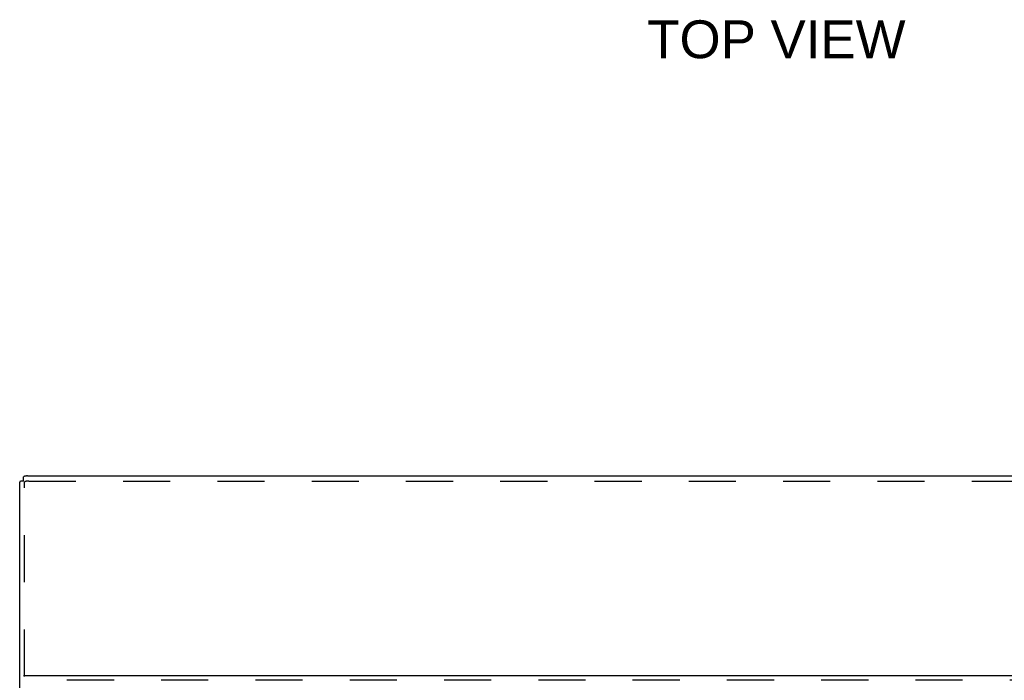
# Model space of a CAD drawing. Header units: inches. Extents: x 0 to 136, y 0 to 88.
# Tile 54 of 63: x 35 to 51, y 58 to 69. Entities that reach past the tile are written whole.
import ezdxf

# ---------------------------------------------------------------- set-up
doc = ezdxf.new("R2010")
doc.units = ezdxf.units.IN
doc.header["$LTSCALE"] = 7.48
doc.header["$MEASUREMENT"] = 0
doc.linetypes.add('HIDDEN', pattern=[0.2, 0.1, -0.1])
doc.layers.get('0').update_dxf_attribs({"linetype": 'CONTINUOUS'})
doc.layers.add('DEFAULT_2', color=8, linetype='HIDDEN')
doc.layers.add('DIMENSIONS', color=7, linetype='CONTINUOUS')
doc.styles.get("Standard").update_dxf_attribs({"font": 'arial.ttf'})

msp = doc.modelspace()

# ---------------------------------------------------------------- linework, layer by layer
at = {"color": 3, "linetype": 'Continuous'}
for p, q in [((35.378, 28.583), (35.378, 61.586)), ((35.501, 61.685), (59.255, 61.685)), ((59.315, 58.516), (35.441, 58.516))]:
    msp.add_line(p, q, dxfattribs=at)
at = {"color": 7, "linetype": 'Continuous'}
for p, q in [((35.441, 61.605), (35.396, 61.605)), ((35.441, 61.597), (35.441, 61.67))]:
    msp.add_line(p, q, dxfattribs=at)
at = {"color": 3, "linetype": 'Continuous'}
msp.add_lwpolyline([(35.501, 61.685), (35.497, 61.685), (35.493, 61.685), (35.49, 61.685), (35.486, 61.685), (35.482, 61.684), (35.478, 61.684), (35.475, 61.684), (35.471, 61.683), (35.468, 61.683), (35.465, 61.682), (35.462, 61.681), (35.459, 61.681), (35.456, 61.68), (35.454, 61.679), (35.451, 61.678), (35.449, 61.677), (35.447, 61.677), (35.446, 61.676), (35.444, 61.675), (35.443, 61.674), (35.442, 61.673), (35.442, 61.672), (35.441, 61.671), (35.441, 61.67)], dxfattribs=at)
msp.add_ellipse((35.523, 61.586), major_axis=(0.145, 0), ratio=0.267949, start_param=2.637791, end_param=3.141593, dxfattribs=at)
at = {"layer": 'DEFAULT_2', "color": 8, "linetype": 'HIDDEN'}
for p, q in [((35.453, 28.583), (35.453, 61.586)), ((35.523, 61.605), (59.233, 61.605)), ((59.315, 58.444), (35.441, 58.444))]:
    msp.add_line(p, q, dxfattribs=at)
msp.add_ellipse((35.523, 61.586), major_axis=(0.07, 0), ratio=0.267949, start_param=1.570796, end_param=3.141593, dxfattribs=at)

# ---------------------------------------------------------------- texts
at = {"layer": 'DIMENSIONS', "color": 2, "linetype": 'Continuous', "insert": (47.384, 68.912), "char_height": 0.6, "width": 4.08848, "attachment_point": 2, "line_spacing_factor": 0.9}
msp.add_mtext('TOP VIEW', dxfattribs=at)

doc.saveas('drawing.dxf')
